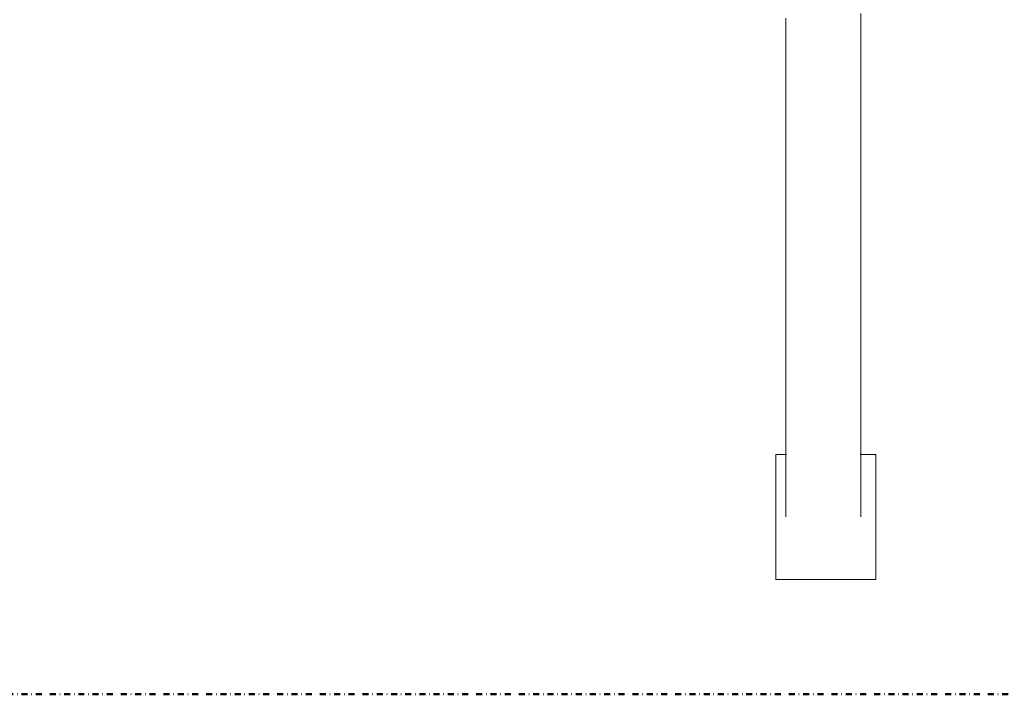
# Model space of a CAD drawing. Header units: millimetres. Extents: x -3388 to 301539, y -5590 to 54660.
# Tile 173 of 216: x 76003 to 76398, y 36010 to 36281. Entities that reach past the tile are written whole.
import ezdxf

# ---------------------------------------------------------------- set-up
doc = ezdxf.new("R2010")
doc.units = ezdxf.units.MM
doc.linetypes.add('30_minuten', pattern=[5.6, 2.4, -1.6, 0, -1.6])
doc.layers.add('A-GENM', color=13, linetype='Continuous', lineweight=9)
doc.layers.add('I-FURN', color=30, linetype='Continuous', lineweight=13)

# ---------------------------------------------------------------- blocks, each defined once
blk = doc.blocks.new('300_82_oth_Cascando Whiteboard Round 20 - Cascando Whiteboard Round 20_ 1190x1540mm-19556236-4e verdieping - bouwdeel 3_ 4_ 5')
at = {"layer": 'I-FURN', "color": 8, "lineweight": 9}
for p, q in [((729.21, -197.02), (725, -197.02)), ((725, -247.02), (725, -197.02)), ((765, -197.02), (758.71, -197.02)), ((765, -197.02), (765, -247.02)), ((725, -247.02), (765, -247.02))]:
    blk.add_line(p, q, dxfattribs=at)
at = {"layer": 'I-FURN', "color": 8, "lineweight": 9, "flags": 128}
for points in [[(759, -20.1), (759, -30.58), (759, -41.01), (759, -51.38), (759, -61.66), (759, -71.85), (759, -81.92), (759, -91.86), (759, -101.65), (759, -111.28), (759, -120.73), (759, -129.99), (759, -139.04), (759, -147.87), (759, -156.46), (759, -164.8), (759, -172.88), (759, -180.68), (759, -188.19), (759, -195.4), (759, -202.3), (759, -208.87), (759, -215.11), (759, -221.01), (759, -222.02)], [(729, -222.02), (729, -216.19), (729, -210.01), (729, -203.49), (729, -196.65), (729, -189.5), (729, -182.04), (729, -174.29), (729, -166.26), (729, -157.96), (729, -149.41), (729, -140.63), (729, -131.62), (729, -122.39), (729, -112.98), (729, -103.38), (729, -93.61), (729, -83.7), (729, -73.65), (729, -63.49), (729, -53.22), (729, -42.87), (729, -32.45), (729, -21.97)]]:
    blk.add_lwpolyline(points, dxfattribs=at)
blk = doc.blocks.new('Stadhuis Zoetermeer_OTH_interieur_rvt-1-4e verdieping - bouwdeel 3_ 4_ 5')
at = {"color": 8, "lineweight": 9}
blk.add_blockref('300_82_oth_Cascando Whiteboard Round 20 - Cascando Whiteboard Round 20_ 1190x1540mm-19556236-4e verdieping - bouwdeel 3_ 4_ 5', (75581.8, 36303.13), dxfattribs=at)
blk = doc.blocks.new('NLRS_65_GM_WPB_brandscheiding_gen_ISR - 30 minuten-3747837-4e verdieping - bouwdeel 3_ 4_ 5')
at = {"layer": 'A-GENM', "linetype": '30_minuten', "lineweight": 50}
blk.add_line((0, 0), (6120, 0), dxfattribs=at)

msp = doc.modelspace()

# ---------------------------------------------------------------- block references
at = {"lineweight": 5}
msp.add_blockref('Stadhuis Zoetermeer_OTH_interieur_rvt-1-4e verdieping - bouwdeel 3_ 4_ 5', (0, 0), dxfattribs=at)
at = {"layer": 'A-GENM', "linetype": '30_minuten', "lineweight": 50, "rotation": 180}
msp.add_blockref('NLRS_65_GM_WPB_brandscheiding_gen_ISR - 30 minuten-3747837-4e verdieping - bouwdeel 3_ 4_ 5', (78070, 36010), dxfattribs=at)

doc.saveas('drawing.dxf')
